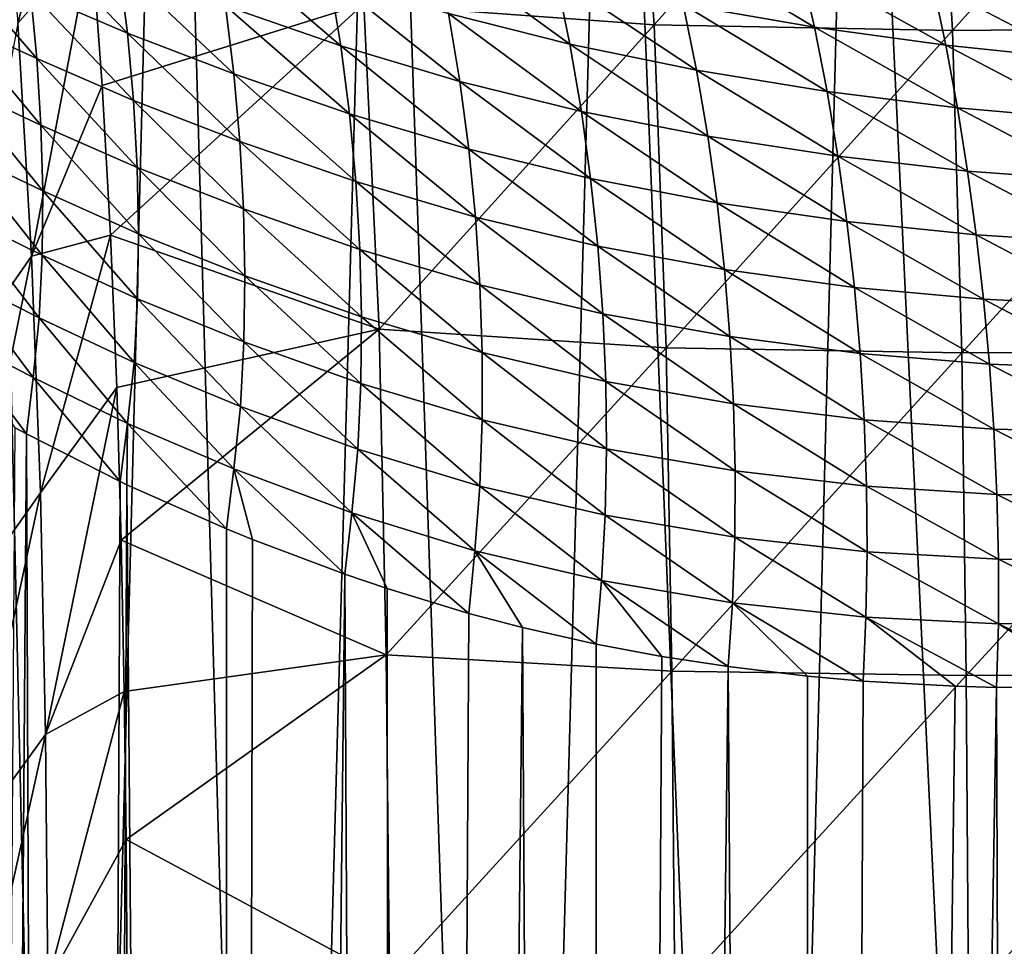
# Model space of a CAD drawing. Header units: millimetres. Extents: x -105 to 105, y -92 to 30.
# Tile 81 of 247: x -7.88 to -3.74, y -35.95 to -32.05. Entities that reach past the tile are written whole.
import ezdxf

# ---------------------------------------------------------------- set-up
doc = ezdxf.new("R2010")
doc.units = ezdxf.units.MM
doc.header["$LTSCALE"] = 59.53398
for name, color, linetype in [('160', 7, 'CONTINUOUS'), ('161', 7, 'CONTINUOUS'), ('22', 7, 'CONTINUOUS'), ('33', 7, 'CONTINUOUS'), ('7', 7, 'CONTINUOUS'), ('8', 7, 'CONTINUOUS')]:
    doc.layers.add(name, color=color, linetype=linetype)

msp = doc.modelspace()

# ---------------------------------------------------------------- linework, layer by layer
at = {"layer": '160', "color": 7, "linetype": 'CONTINUOUS'}
for points in [[(-8.4355, -44.25, 0.3227), (-7.6722, -44.25, 1.2971), (-8.0526, -27.7943, 0.8418), (-8.4355, -44.25, 0.3227)], [(-7.6722, -44.25, 1.2971), (-7.2564, -28.0753, 1.7393), (-8.0526, -27.7943, 0.8418), (-7.6722, -44.25, 1.2971)], [(-7.6722, -44.25, 1.2971), (-6.7971, -44.25, 2.1722), (-7.2564, -28.0753, 1.7393), (-7.6722, -44.25, 1.2971)], [(-6.7971, -44.25, 2.1722), (-6.3619, -28.3526, 2.5367), (-7.2564, -28.0753, 1.7393), (-6.7971, -44.25, 2.1722)], [(-6.7971, -44.25, 2.1722), (-5.8227, -44.25, 2.9355), (-6.3619, -28.3526, 2.5367), (-6.7971, -44.25, 2.1722)], [(-5.8227, -44.25, 2.9355), (-5.3913, -28.6092, 3.2176), (-6.3619, -28.3526, 2.5367), (-5.8227, -44.25, 2.9355)], [(-5.8227, -44.25, 2.9355), (-4.7634, -44.25, 3.5759), (-5.3913, -28.6092, 3.2176), (-5.8227, -44.25, 2.9355)], [(-4.7634, -44.25, 3.5759), (-4.3645, -28.8321, 3.7743), (-5.3913, -28.6092, 3.2176), (-4.7634, -44.25, 3.5759)], [(-4.7634, -44.25, 3.5759), (-3.6346, -44.25, 4.084), (-4.3645, -28.8321, 3.7743), (-4.7634, -44.25, 3.5759)], [(-3.6346, -44.25, 4.084), (-3.3, -29.012, 4.2043), (-4.3645, -28.8321, 3.7743), (-3.6346, -44.25, 4.084)]]:
    msp.add_3dface(points, dxfattribs=at)
at = {"layer": '161', "color": 7, "linetype": 'CONTINUOUS'}
for points in [[(-7.6722, -44.25, -12.2971), (-8.4355, -44.25, -11.3227), (-8.0526, -27.7943, -11.8418), (-7.6722, -44.25, -12.2971)], [(-7.6722, -44.25, -12.2971), (-8.0526, -27.7943, -11.8418), (-7.2564, -28.0753, -12.7393), (-7.6722, -44.25, -12.2971)], [(-6.7971, -44.25, -13.1722), (-7.6722, -44.25, -12.2971), (-7.2564, -28.0753, -12.7393), (-6.7971, -44.25, -13.1722)], [(-6.7971, -44.25, -13.1722), (-7.2564, -28.0753, -12.7393), (-6.3619, -28.3526, -13.5367), (-6.7971, -44.25, -13.1722)], [(-5.8227, -44.25, -13.9355), (-6.7971, -44.25, -13.1722), (-6.3619, -28.3526, -13.5367), (-5.8227, -44.25, -13.9355)], [(-5.8227, -44.25, -13.9355), (-6.3619, -28.3526, -13.5367), (-5.3913, -28.6092, -14.2176), (-5.8227, -44.25, -13.9355)], [(-4.7634, -44.25, -14.5759), (-5.8227, -44.25, -13.9355), (-5.3913, -28.6092, -14.2176), (-4.7634, -44.25, -14.5759)], [(-4.7634, -44.25, -14.5759), (-5.3913, -28.6092, -14.2176), (-4.3645, -28.8321, -14.7743), (-4.7634, -44.25, -14.5759)], [(-3.6346, -44.25, -15.084), (-4.7634, -44.25, -14.5759), (-4.3645, -28.8321, -14.7743), (-3.6346, -44.25, -15.084)], [(-3.6346, -44.25, -15.084), (-4.3645, -28.8321, -14.7743), (-3.3, -29.012, -15.2043), (-3.6346, -44.25, -15.084)]]:
    msp.add_3dface(points, dxfattribs=at)
at = {"layer": '22', "color": 7, "linetype": 'CONTINUOUS'}
for points in [[(-7.4643, -31.8217, 60.5329), (-7.4282, -32.1073, 60.6153), (-7.8743, -31.6468, 61.0606), (-7.4643, -31.8217, 60.5329)], [(-7.8743, -31.6468, 61.0606), (-7.4282, -32.1073, 60.6153), (-7.8365, -31.932, 61.139), (-7.8743, -31.6468, 61.0606)], [(-6.5788, -31.8735, 59.5061), (-6.5314, -32.1609, 59.5983), (-7.0632, -31.705, 59.9541), (-6.5788, -31.8735, 59.5061)], [(-7.0632, -31.705, 59.9541), (-6.5314, -32.1609, 59.5983), (-7.0163, -31.9933, 60.0446), (-7.0632, -31.705, 59.9541)], [(-4.6009, -31.8168, 57.9817), (-4.5401, -32.0831, 58.1009), (-5.1563, -31.714, 58.243), (-4.6009, -31.8168, 57.9817)], [(-5.1563, -31.714, 58.243), (-4.5401, -32.0831, 58.1009), (-5.0913, -31.9871, 58.359), (-5.1563, -31.714, 58.243)], [(-5.6259, -31.8726, 58.6617), (-5.5679, -32.1542, 58.7659), (-6.1379, -31.7395, 59.0086), (-5.6259, -31.8726, 58.6617)], [(-6.1379, -31.7395, 59.0086), (-5.5679, -32.1542, 58.7659), (-6.0792, -32.0251, 59.1101), (-6.1379, -31.7395, 59.0086)], [(-7.8365, -31.932, 61.139), (-7.8094, -32.2144, 61.2134), (-8.1928, -31.7712, 61.6828), (-7.8365, -31.932, 61.139)], [(-8.1928, -31.7712, 61.6828), (-7.8094, -32.2144, 61.2134), (-8.1633, -32.0526, 61.7524), (-8.1928, -31.7712, 61.6828)], [(-7.0163, -31.9933, 60.0446), (-6.9806, -32.2792, 60.1291), (-7.4643, -31.8217, 60.5329), (-7.0163, -31.9933, 60.0446)], [(-7.4643, -31.8217, 60.5329), (-6.9806, -32.2792, 60.1291), (-7.4282, -32.1073, 60.6153), (-7.4643, -31.8217, 60.5329)], [(-4.0425, -31.9003, 57.771), (-3.9873, -32.159, 57.8927), (-4.6009, -31.8168, 57.9817), (-4.0425, -31.9003, 57.771)], [(-4.6009, -31.8168, 57.9817), (-3.9873, -32.159, 57.8927), (-4.5401, -32.0831, 58.1009), (-4.6009, -31.8168, 57.9817)], [(-6.0792, -32.0251, 59.1101), (-6.0312, -32.3107, 59.2038), (-6.5788, -31.8735, 59.5061), (-6.0792, -32.0251, 59.1101)], [(-6.5788, -31.8735, 59.5061), (-6.0312, -32.3107, 59.2038), (-6.5314, -32.1609, 59.5983), (-6.5788, -31.8735, 59.5061)], [(-5.0913, -31.9871, 58.359), (-5.0351, -32.2635, 58.4661), (-5.6259, -31.8726, 58.6617), (-5.0913, -31.9871, 58.359)], [(-5.6259, -31.8726, 58.6617), (-5.0351, -32.2635, 58.4661), (-5.5679, -32.1542, 58.7659), (-5.6259, -31.8726, 58.6617)], [(-3.4841, -31.9651, 57.6126), (-3.4368, -32.2153, 57.7358), (-4.0425, -31.9003, 57.771), (-3.4841, -31.9651, 57.6126)], [(-4.0425, -31.9003, 57.771), (-3.4368, -32.2153, 57.7358), (-3.9873, -32.159, 57.8927), (-4.0425, -31.9003, 57.771)], [(-7.4282, -32.1073, 60.6153), (-7.4028, -32.3908, 60.6927), (-7.8365, -31.932, 61.139), (-7.4282, -32.1073, 60.6153)], [(-7.8365, -31.932, 61.139), (-7.4028, -32.3908, 60.6927), (-7.8094, -32.2144, 61.2134), (-7.8365, -31.932, 61.139)], [(-6.5314, -32.1609, 59.5983), (-6.4948, -32.447, 59.6833), (-7.0163, -31.9933, 60.0446), (-6.5314, -32.1609, 59.5983)], [(-7.0163, -31.9933, 60.0446), (-6.4948, -32.447, 59.6833), (-6.9806, -32.2792, 60.1291), (-7.0163, -31.9933, 60.0446)], [(-4.5401, -32.0831, 58.1009), (-4.4869, -32.3533, 58.2106), (-5.0913, -31.9871, 58.359), (-4.5401, -32.0831, 58.1009)], [(-5.0913, -31.9871, 58.359), (-4.4869, -32.3533, 58.2106), (-5.0351, -32.2635, 58.4661), (-5.0913, -31.9871, 58.359)], [(-5.5679, -32.1542, 58.7659), (-5.5197, -32.4368, 58.8614), (-6.0792, -32.0251, 59.1101), (-5.5679, -32.1542, 58.7659)], [(-6.0792, -32.0251, 59.1101), (-5.5197, -32.4368, 58.8614), (-6.0312, -32.3107, 59.2038), (-6.0792, -32.0251, 59.1101)], [(-7.8094, -32.2144, 61.2134), (-7.7923, -32.4943, 61.2837), (-8.1633, -32.0526, 61.7524), (-7.8094, -32.2144, 61.2134)], [(-8.1633, -32.0526, 61.7524), (-7.7923, -32.4943, 61.2837), (-8.1437, -32.331, 61.8186), (-8.1633, -32.0526, 61.7524)], [(-3.9873, -32.159, 57.8927), (-3.9384, -32.4219, 58.0043), (-4.5401, -32.0831, 58.1009), (-3.9873, -32.159, 57.8927)], [(-4.5401, -32.0831, 58.1009), (-3.9384, -32.4219, 58.0043), (-4.4869, -32.3533, 58.2106), (-4.5401, -32.0831, 58.1009)], [(-6.9806, -32.2792, 60.1291), (-6.9554, -32.5639, 60.2076), (-7.4282, -32.1073, 60.6153), (-6.9806, -32.2792, 60.1291)], [(-7.4282, -32.1073, 60.6153), (-6.9554, -32.5639, 60.2076), (-7.4028, -32.3908, 60.6927), (-7.4282, -32.1073, 60.6153)], [(-6.0312, -32.3107, 59.2038), (-5.9934, -32.596, 59.2895), (-6.5314, -32.1609, 59.5983), (-6.0312, -32.3107, 59.2038)], [(-6.5314, -32.1609, 59.5983), (-5.9934, -32.596, 59.2895), (-6.4948, -32.447, 59.6833), (-6.5314, -32.1609, 59.5983)], [(-5.0351, -32.2635, 58.4661), (-4.9876, -32.5418, 58.5638), (-5.5679, -32.1542, 58.7659), (-5.0351, -32.2635, 58.4661)], [(-5.5679, -32.1542, 58.7659), (-4.9876, -32.5418, 58.5638), (-5.5197, -32.4368, 58.8614), (-5.5679, -32.1542, 58.7659)], [(-3.4368, -32.2153, 57.7358), (-3.3944, -32.4701, 57.8486), (-3.9873, -32.159, 57.8927), (-3.4368, -32.2153, 57.7358)], [(-3.9873, -32.159, 57.8927), (-3.3944, -32.4701, 57.8486), (-3.9384, -32.4219, 58.0043), (-3.9873, -32.159, 57.8927)], [(-7.4028, -32.3908, 60.6927), (-7.3875, -32.6727, 60.7651), (-7.8094, -32.2144, 61.2134), (-7.4028, -32.3908, 60.6927)], [(-7.8094, -32.2144, 61.2134), (-7.3875, -32.6727, 60.7651), (-7.7923, -32.4943, 61.2837), (-7.8094, -32.2144, 61.2134)], [(-6.4948, -32.447, 59.6833), (-6.4685, -32.7326, 59.7615), (-6.9806, -32.2792, 60.1291), (-6.4948, -32.447, 59.6833)], [(-6.9806, -32.2792, 60.1291), (-6.4685, -32.7326, 59.7615), (-6.9554, -32.5639, 60.2076), (-6.9806, -32.2792, 60.1291)], [(-4.4869, -32.3533, 58.2106), (-4.4412, -32.626, 58.3103), (-5.0351, -32.2635, 58.4661), (-4.4869, -32.3533, 58.2106)], [(-5.0351, -32.2635, 58.4661), (-4.4412, -32.626, 58.3103), (-4.9876, -32.5418, 58.5638), (-5.0351, -32.2635, 58.4661)], [(-7.7923, -32.4943, 61.2837), (-7.7849, -32.7706, 61.3485), (-8.1437, -32.331, 61.8186), (-7.7923, -32.4943, 61.2837)], [(-8.1437, -32.331, 61.8186), (-7.7849, -32.7706, 61.3485), (-8.1336, -32.605, 61.88), (-8.1437, -32.331, 61.8186)], [(-5.5197, -32.4368, 58.8614), (-5.4809, -32.7199, 58.9482), (-6.0312, -32.3107, 59.2038), (-5.5197, -32.4368, 58.8614)], [(-6.0312, -32.3107, 59.2038), (-5.4809, -32.7199, 58.9482), (-5.9934, -32.596, 59.2895), (-6.0312, -32.3107, 59.2038)], [(-3.9384, -32.4219, 58.0043), (-3.8959, -32.688, 58.1055), (-4.4869, -32.3533, 58.2106), (-3.9384, -32.4219, 58.0043)], [(-4.4869, -32.3533, 58.2106), (-3.8959, -32.688, 58.1055), (-4.4412, -32.626, 58.3103), (-4.4869, -32.3533, 58.2106)], [(-6.9554, -32.5639, 60.2076), (-6.9402, -32.8475, 60.28), (-7.4028, -32.3908, 60.6927), (-6.9554, -32.5639, 60.2076)], [(-7.4028, -32.3908, 60.6927), (-6.9402, -32.8475, 60.28), (-7.3875, -32.6727, 60.7651), (-7.4028, -32.3908, 60.6927)], [(-5.9934, -32.596, 59.2895), (-5.9653, -32.8814, 59.3674), (-6.4948, -32.447, 59.6833), (-5.9934, -32.596, 59.2895)], [(-6.4948, -32.447, 59.6833), (-5.9653, -32.8814, 59.3674), (-6.4685, -32.7326, 59.7615), (-6.4948, -32.447, 59.6833)], [(-4.9876, -32.5418, 58.5638), (-4.9487, -32.8214, 58.6519), (-5.5197, -32.4368, 58.8614), (-4.9876, -32.5418, 58.5638)], [(-5.5197, -32.4368, 58.8614), (-4.9487, -32.8214, 58.6519), (-5.4809, -32.7199, 58.9482), (-5.5197, -32.4368, 58.8614)], [(-3.3944, -32.4701, 57.8486), (-3.3567, -32.7284, 57.9507), (-3.9384, -32.4219, 58.0043), (-3.3944, -32.4701, 57.8486)], [(-3.9384, -32.4219, 58.0043), (-3.3567, -32.7284, 57.9507), (-3.8959, -32.688, 58.1055), (-3.9384, -32.4219, 58.0043)], [(-7.3875, -32.6727, 60.7651), (-7.3819, -32.9516, 60.8313), (-7.7923, -32.4943, 61.2837), (-7.3875, -32.6727, 60.7651)], [(-7.7923, -32.4943, 61.2837), (-7.3819, -32.9516, 60.8313), (-7.7849, -32.7706, 61.3485), (-7.7923, -32.4943, 61.2837)], [(-4.4412, -32.626, 58.3103), (-4.403, -32.9007, 58.3998), (-4.9876, -32.5418, 58.5638), (-4.4412, -32.626, 58.3103)], [(-4.9876, -32.5418, 58.5638), (-4.403, -32.9007, 58.3998), (-4.9487, -32.8214, 58.6519), (-4.9876, -32.5418, 58.5638)], [(-6.4685, -32.7326, 59.7615), (-6.4519, -33.0177, 59.8326), (-6.9554, -32.5639, 60.2076), (-6.4685, -32.7326, 59.7615)], [(-6.9554, -32.5639, 60.2076), (-6.4519, -33.0177, 59.8326), (-6.9402, -32.8475, 60.28), (-6.9554, -32.5639, 60.2076)], [(-7.7849, -32.7706, 61.3485), (-7.7872, -33.0415, 61.4081), (-8.1336, -32.605, 61.88), (-7.7849, -32.7706, 61.3485)], [(-8.1336, -32.605, 61.88), (-7.7872, -33.0415, 61.4081), (-8.133, -32.8728, 61.9369), (-8.1336, -32.605, 61.88)], [(-5.4809, -32.7199, 58.9482), (-5.4511, -33.0039, 59.0262), (-5.9934, -32.596, 59.2895), (-5.4809, -32.7199, 58.9482)], [(-5.9934, -32.596, 59.2895), (-5.4511, -33.0039, 59.0262), (-5.9653, -32.8814, 59.3674), (-5.9934, -32.596, 59.2895)], [(-3.8959, -32.688, 58.1055), (-3.8594, -32.9567, 58.1961), (-4.4412, -32.626, 58.3103), (-3.8959, -32.688, 58.1055)], [(-4.4412, -32.626, 58.3103), (-3.8594, -32.9567, 58.1961), (-4.403, -32.9007, 58.3998), (-4.4412, -32.626, 58.3103)], [(-6.9402, -32.8475, 60.28), (-6.9347, -33.1289, 60.3455), (-7.3875, -32.6727, 60.7651), (-6.9402, -32.8475, 60.28)], [(-7.3875, -32.6727, 60.7651), (-6.9347, -33.1289, 60.3455), (-7.3819, -32.9516, 60.8313), (-7.3875, -32.6727, 60.7651)], [(-3.3567, -32.7284, 57.9507), (-3.3239, -32.9897, 58.0418), (-3.8959, -32.688, 58.1055), (-3.3567, -32.7284, 57.9507)], [(-3.8959, -32.688, 58.1055), (-3.3239, -32.9897, 58.0418), (-3.8594, -32.9567, 58.1961), (-3.8959, -32.688, 58.1055)], [(-5.9653, -32.8814, 59.3674), (-5.9465, -33.1671, 59.4372), (-6.4685, -32.7326, 59.7615), (-5.9653, -32.8814, 59.3674)], [(-6.4685, -32.7326, 59.7615), (-5.9465, -33.1671, 59.4372), (-6.4519, -33.0177, 59.8326), (-6.4685, -32.7326, 59.7615)], [(-4.9487, -32.8214, 58.6519), (-4.9179, -33.1025, 58.7305), (-5.4809, -32.7199, 58.9482), (-4.9487, -32.8214, 58.6519)], [(-5.4809, -32.7199, 58.9482), (-4.9179, -33.1025, 58.7305), (-5.4511, -33.0039, 59.0262), (-5.4809, -32.7199, 58.9482)], [(-7.7849, -32.7706, 61.3485), (-7.3861, -33.2259, 60.8913), (-7.7872, -33.0415, 61.4081), (-7.7849, -32.7706, 61.3485)], [(-7.3819, -32.9516, 60.8313), (-7.3861, -33.2259, 60.8913), (-7.7849, -32.7706, 61.3485), (-7.3819, -32.9516, 60.8313)], [(-4.403, -32.9007, 58.3998), (-4.3719, -33.1775, 58.4791), (-4.9487, -32.8214, 58.6519), (-4.403, -32.9007, 58.3998)], [(-4.9487, -32.8214, 58.6519), (-4.3719, -33.1775, 58.4791), (-4.9179, -33.1025, 58.7305), (-4.9487, -32.8214, 58.6519)], [(-8.133, -32.8728, 61.9369), (-7.7998, -33.3052, 61.465), (-8.1425, -33.1326, 61.9926), (-8.133, -32.8728, 61.9369)], [(-7.7872, -33.0415, 61.4081), (-7.7998, -33.3052, 61.465), (-8.133, -32.8728, 61.9369), (-7.7872, -33.0415, 61.4081)], [(-6.4519, -33.0177, 59.8326), (-6.4449, -33.3013, 59.8958), (-6.9402, -32.8475, 60.28), (-6.4519, -33.0177, 59.8326)], [(-6.9402, -32.8475, 60.28), (-6.4449, -33.3013, 59.8958), (-6.9347, -33.1289, 60.3455), (-6.9402, -32.8475, 60.28)], [(-5.4511, -33.0039, 59.0262), (-5.43, -33.2887, 59.0952), (-5.9653, -32.8814, 59.3674), (-5.4511, -33.0039, 59.0262)], [(-5.9653, -32.8814, 59.3674), (-5.43, -33.2887, 59.0952), (-5.9465, -33.1671, 59.4372), (-5.9653, -32.8814, 59.3674)], [(-3.8594, -32.9567, 58.1961), (-3.829, -33.2276, 58.2759), (-4.403, -32.9007, 58.3998), (-3.8594, -32.9567, 58.1961)], [(-4.403, -32.9007, 58.3998), (-3.829, -33.2276, 58.2759), (-4.3719, -33.1775, 58.4791), (-4.403, -32.9007, 58.3998)], [(-7.3819, -32.9516, 60.8313), (-6.9391, -33.4065, 60.4038), (-7.3861, -33.2259, 60.8913), (-7.3819, -32.9516, 60.8313)], [(-6.9347, -33.1289, 60.3455), (-6.9391, -33.4065, 60.4038), (-7.3819, -32.9516, 60.8313), (-6.9347, -33.1289, 60.3455)], [(-3.3239, -32.9897, 58.0418), (-3.2957, -33.2536, 58.1218), (-3.8594, -32.9567, 58.1961), (-3.3239, -32.9897, 58.0418)], [(-3.8594, -32.9567, 58.1961), (-3.2957, -33.2536, 58.1218), (-3.829, -33.2276, 58.2759), (-3.8594, -32.9567, 58.1961)], [(-5.9465, -33.1671, 59.4372), (-5.9369, -33.4519, 59.4982), (-6.4519, -33.0177, 59.8326), (-5.9465, -33.1671, 59.4372)], [(-6.4519, -33.0177, 59.8326), (-5.9369, -33.4519, 59.4982), (-6.4449, -33.3013, 59.8958), (-6.4519, -33.0177, 59.8326)], [(-4.9179, -33.1025, 58.7305), (-4.895, -33.3848, 58.7992), (-5.4511, -33.0039, 59.0262), (-4.9179, -33.1025, 58.7305)], [(-5.4511, -33.0039, 59.0262), (-4.895, -33.3848, 58.7992), (-5.43, -33.2887, 59.0952), (-5.4511, -33.0039, 59.0262)], [(-7.7872, -33.0415, 61.4081), (-7.4008, -33.4939, 60.9473), (-7.7998, -33.3052, 61.465), (-7.7872, -33.0415, 61.4081)], [(-7.3861, -33.2259, 60.8913), (-7.4008, -33.4939, 60.9473), (-7.7872, -33.0415, 61.4081), (-7.3861, -33.2259, 60.8913)], [(-4.3719, -33.1775, 58.4791), (-4.3478, -33.4558, 58.5477), (-4.9179, -33.1025, 58.7305), (-4.3719, -33.1775, 58.4791)], [(-4.9179, -33.1025, 58.7305), (-4.3478, -33.4558, 58.5477), (-4.895, -33.3848, 58.7992), (-4.9179, -33.1025, 58.7305)], [(-8.1425, -33.1326, 61.9926), (-7.8248, -33.5563, 61.5208), (-8.1639, -33.3783, 62.0488), (-8.1425, -33.1326, 61.9926)], [(-7.7998, -33.3052, 61.465), (-7.8248, -33.5563, 61.5208), (-8.1425, -33.1326, 61.9926), (-7.7998, -33.3052, 61.465)], [(-6.9347, -33.1289, 60.3455), (-6.4475, -33.5819, 59.951), (-6.9391, -33.4065, 60.4038), (-6.9347, -33.1289, 60.3455)], [(-6.4449, -33.3013, 59.8958), (-6.4475, -33.5819, 59.951), (-6.9347, -33.1289, 60.3455), (-6.4449, -33.3013, 59.8958)], [(-5.43, -33.2887, 59.0952), (-5.4175, -33.5732, 59.1546), (-5.9465, -33.1671, 59.4372), (-5.43, -33.2887, 59.0952)], [(-5.9465, -33.1671, 59.4372), (-5.4175, -33.5732, 59.1546), (-5.9369, -33.4519, 59.4982), (-5.9465, -33.1671, 59.4372)], [(-3.829, -33.2276, 58.2759), (-3.8044, -33.5005, 58.3445), (-4.3719, -33.1775, 58.4791), (-3.829, -33.2276, 58.2759)], [(-4.3719, -33.1775, 58.4791), (-3.8044, -33.5005, 58.3445), (-4.3478, -33.4558, 58.5477), (-4.3719, -33.1775, 58.4791)], [(-7.3861, -33.2259, 60.8913), (-6.9539, -33.6787, 60.4566), (-7.4008, -33.4939, 60.9473), (-7.3861, -33.2259, 60.8913)], [(-6.9391, -33.4065, 60.4038), (-6.9539, -33.6787, 60.4566), (-7.3861, -33.2259, 60.8913), (-6.9391, -33.4065, 60.4038)], [(-3.2957, -33.2536, 58.1218), (-3.2721, -33.5195, 58.1904), (-3.829, -33.2276, 58.2759), (-3.2957, -33.2536, 58.1218)], [(-3.829, -33.2276, 58.2759), (-3.2721, -33.5195, 58.1904), (-3.8044, -33.5005, 58.3445), (-3.829, -33.2276, 58.2759)], [(-7.7998, -33.3052, 61.465), (-7.4282, -33.7507, 61.0004), (-7.8248, -33.5563, 61.5208), (-7.7998, -33.3052, 61.465)], [(-7.4008, -33.4939, 60.9473), (-7.4282, -33.7507, 61.0004), (-7.7998, -33.3052, 61.465), (-7.4008, -33.4939, 60.9473)], [(-6.4449, -33.3013, 59.8958), (-5.9366, -33.7344, 59.5502), (-6.4475, -33.5819, 59.951), (-6.4449, -33.3013, 59.8958)], [(-5.9369, -33.4519, 59.4982), (-5.9366, -33.7344, 59.5502), (-6.4449, -33.3013, 59.8958), (-5.9369, -33.4519, 59.4982)], [(-4.895, -33.3848, 58.7992), (-4.8799, -33.6674, 58.8575), (-5.43, -33.2887, 59.0952), (-4.895, -33.3848, 58.7992)], [(-5.43, -33.2887, 59.0952), (-4.8799, -33.6674, 58.8575), (-5.4175, -33.5732, 59.1546), (-5.43, -33.2887, 59.0952)], [(-7.8248, -33.5563, 61.5208), (-7.8527, -33.7941, 61.5619), (-8.1639, -33.3783, 62.0488), (-7.8248, -33.5563, 61.5208)], [(-8.1639, -33.3783, 62.0488), (-7.8527, -33.7941, 61.5619), (-7.9006, -33.7682, 61.6321), (-8.1639, -33.3783, 62.0488)], [(-6.9391, -33.4065, 60.4038), (-6.4605, -33.858, 59.9991), (-6.9539, -33.6787, 60.4566), (-6.9391, -33.4065, 60.4038)], [(-6.4475, -33.5819, 59.951), (-6.4605, -33.858, 59.9991), (-6.9391, -33.4065, 60.4038), (-6.4475, -33.5819, 59.951)], [(-4.3478, -33.4558, 58.5477), (-4.3306, -33.7348, 58.6054), (-4.895, -33.3848, 58.7992), (-4.3478, -33.4558, 58.5477)], [(-4.895, -33.3848, 58.7992), (-4.3306, -33.7348, 58.6054), (-4.8799, -33.6674, 58.8575), (-4.895, -33.3848, 58.7992)], [(-5.4175, -33.5732, 59.1546), (-5.4136, -33.8562, 59.2041), (-5.9369, -33.4519, 59.4982), (-5.4175, -33.5732, 59.1546)], [(-5.9369, -33.4519, 59.4982), (-5.4136, -33.8562, 59.2041), (-5.9366, -33.7344, 59.5502), (-5.9369, -33.4519, 59.4982)], [(-7.4008, -33.4939, 60.9473), (-6.9814, -33.9412, 60.5048), (-7.4282, -33.7507, 61.0004), (-7.4008, -33.4939, 60.9473)], [(-6.9539, -33.6787, 60.4566), (-6.9814, -33.9412, 60.5048), (-7.4008, -33.4939, 60.9473), (-6.9539, -33.6787, 60.4566)], [(-3.8044, -33.5005, 58.3445), (-3.7856, -33.7744, 58.4018), (-4.3478, -33.4558, 58.5477), (-3.8044, -33.5005, 58.3445)], [(-4.3478, -33.4558, 58.5477), (-3.7856, -33.7744, 58.4018), (-4.3306, -33.7348, 58.6054), (-4.3478, -33.4558, 58.5477)], [(-3.2721, -33.5195, 58.1904), (-3.2532, -33.7867, 58.2473), (-3.8044, -33.5005, 58.3445), (-3.2721, -33.5195, 58.1904)], [(-3.8044, -33.5005, 58.3445), (-3.2532, -33.7867, 58.2473), (-3.7856, -33.7744, 58.4018), (-3.8044, -33.5005, 58.3445)], [(-7.8248, -33.5563, 61.5208), (-7.4599, -33.9948, 61.0407), (-7.8527, -33.7941, 61.5619), (-7.8248, -33.5563, 61.5208)], [(-7.4282, -33.7507, 61.0004), (-7.4599, -33.9948, 61.0407), (-7.8248, -33.5563, 61.5208), (-7.4282, -33.7507, 61.0004)], [(-4.8799, -33.6674, 58.8575), (-4.8727, -33.9491, 58.9052), (-5.4175, -33.5732, 59.1546), (-4.8799, -33.6674, 58.8575)], [(-5.4175, -33.5732, 59.1546), (-4.8727, -33.9491, 58.9052), (-5.4136, -33.8562, 59.2041), (-5.4175, -33.5732, 59.1546)], [(-6.4475, -33.5819, 59.951), (-5.9462, -34.0133, 59.5938), (-6.4605, -33.858, 59.9991), (-6.4475, -33.5819, 59.951)], [(-5.9366, -33.7344, 59.5502), (-5.9462, -34.0133, 59.5938), (-6.4475, -33.5819, 59.951), (-5.9366, -33.7344, 59.5502)], [(-6.9539, -33.6787, 60.4566), (-6.4857, -34.1258, 60.041), (-6.9814, -33.9412, 60.5048), (-6.9539, -33.6787, 60.4566)], [(-6.4605, -33.858, 59.9991), (-6.4857, -34.1258, 60.041), (-6.9539, -33.6787, 60.4566), (-6.4605, -33.858, 59.9991)], [(-4.3306, -33.7348, 58.6054), (-4.3204, -34.0135, 58.6519), (-4.8799, -33.6674, 58.8575), (-4.3306, -33.7348, 58.6054)], [(-4.8799, -33.6674, 58.8575), (-4.3204, -34.0135, 58.6519), (-4.8727, -33.9491, 58.9052), (-4.8799, -33.6674, 58.8575)], [(-5.9366, -33.7344, 59.5502), (-5.4192, -34.1363, 59.244), (-5.9462, -34.0133, 59.5938), (-5.9366, -33.7344, 59.5502)], [(-5.4136, -33.8562, 59.2041), (-5.4192, -34.1363, 59.244), (-5.9366, -33.7344, 59.5502), (-5.4136, -33.8562, 59.2041)], [(-3.7856, -33.7744, 58.4018), (-3.7728, -34.0484, 58.4474), (-4.3306, -33.7348, 58.6054), (-3.7856, -33.7744, 58.4018)], [(-4.3306, -33.7348, 58.6054), (-3.7728, -34.0484, 58.4474), (-4.3204, -34.0135, 58.6519), (-4.3306, -33.7348, 58.6054)], [(-7.4599, -33.9948, 61.0407), (-7.4282, -33.7507, 61.0004), (-7.431, -34.0085, 61.0057), (-7.4599, -33.9948, 61.0407)], [(-7.4282, -33.7507, 61.0004), (-7.0119, -34.1932, 60.5388), (-7.431, -34.0085, 61.0057), (-7.4282, -33.7507, 61.0004)], [(-6.9814, -33.9412, 60.5048), (-7.0119, -34.1932, 60.5388), (-7.4282, -33.7507, 61.0004), (-6.9814, -33.9412, 60.5048)], [(-3.2532, -33.7867, 58.2473), (-3.2391, -34.0544, 58.2922), (-3.7856, -33.7744, 58.4018), (-3.2532, -33.7867, 58.2473)], [(-3.7856, -33.7744, 58.4018), (-3.2391, -34.0544, 58.2922), (-3.7728, -34.0484, 58.4474), (-3.7856, -33.7744, 58.4018)], [(-6.4605, -33.858, 59.9991), (-5.9675, -34.2853, 59.6295), (-6.4857, -34.1258, 60.041), (-6.4605, -33.858, 59.9991)], [(-5.9462, -34.0133, 59.5938), (-5.9675, -34.2853, 59.6295), (-6.4605, -33.858, 59.9991), (-5.9462, -34.0133, 59.5938)], [(-5.4136, -33.8562, 59.2041), (-4.8741, -34.2286, 58.9423), (-5.4192, -34.1363, 59.244), (-5.4136, -33.8562, 59.2041)], [(-4.8727, -33.9491, 58.9052), (-4.8741, -34.2286, 58.9423), (-5.4136, -33.8562, 59.2041), (-4.8727, -33.9491, 58.9052)], [(-7.0119, -34.1932, 60.5388), (-6.9814, -33.9412, 60.5048), (-6.9024, -34.2376, 60.4282), (-7.0119, -34.1932, 60.5388)], [(-6.4857, -34.1258, 60.041), (-6.5144, -34.3843, 60.0686), (-6.9814, -33.9412, 60.5048), (-6.4857, -34.1258, 60.041)], [(-6.9814, -33.9412, 60.5048), (-6.5144, -34.3843, 60.0686), (-6.9024, -34.2376, 60.4282), (-6.9814, -33.9412, 60.5048)], [(-4.8727, -33.9491, 58.9052), (-4.3177, -34.2907, 58.6869), (-4.8741, -34.2286, 58.9423), (-4.8727, -33.9491, 58.9052)], [(-4.3204, -34.0135, 58.6519), (-4.3177, -34.2907, 58.6869), (-4.8727, -33.9491, 58.9052), (-4.3204, -34.0135, 58.6519)], [(-5.9462, -34.0133, 59.5938), (-5.4353, -34.4109, 59.2746), (-5.9675, -34.2853, 59.6295), (-5.9462, -34.0133, 59.5938)], [(-5.4192, -34.1363, 59.244), (-5.4353, -34.4109, 59.2746), (-5.9462, -34.0133, 59.5938), (-5.4192, -34.1363, 59.244)], [(-3.7728, -34.0484, 58.4474), (-3.7663, -34.3216, 58.481), (-4.3204, -34.0135, 58.6519), (-3.7728, -34.0484, 58.4474)], [(-4.3204, -34.0135, 58.6519), (-3.7663, -34.3216, 58.481), (-4.3177, -34.2907, 58.6869), (-4.3204, -34.0135, 58.6519)], [(-3.2391, -34.0544, 58.2922), (-3.23, -34.3219, 58.325), (-3.7728, -34.0484, 58.4474), (-3.2391, -34.0544, 58.2922)], [(-3.7728, -34.0484, 58.4474), (-3.23, -34.3219, 58.325), (-3.7663, -34.3216, 58.481), (-3.7728, -34.0484, 58.4474)], [(-6.5144, -34.3843, 60.0686), (-6.4857, -34.1258, 60.041), (-6.3371, -34.4448, 59.9192), (-6.5144, -34.3843, 60.0686)], [(-5.9675, -34.2853, 59.6295), (-5.9928, -34.549, 59.6529), (-6.4857, -34.1258, 60.041), (-5.9675, -34.2853, 59.6295)], [(-6.4857, -34.1258, 60.041), (-5.9928, -34.549, 59.6529), (-6.3371, -34.4448, 59.9192), (-6.4857, -34.1258, 60.041)], [(-5.4192, -34.1363, 59.244), (-4.8849, -34.504, 58.9688), (-5.4353, -34.4109, 59.2746), (-5.4192, -34.1363, 59.244)], [(-4.8741, -34.2286, 58.9423), (-4.8849, -34.504, 58.9688), (-5.4192, -34.1363, 59.244), (-4.8741, -34.2286, 58.9423)], [(-4.8741, -34.2286, 58.9423), (-4.3231, -34.5649, 58.7103), (-4.8849, -34.504, 58.9688), (-4.8741, -34.2286, 58.9423)], [(-4.3177, -34.2907, 58.6869), (-4.3231, -34.5649, 58.7103), (-4.8741, -34.2286, 58.9423), (-4.3177, -34.2907, 58.6869)], [(-5.9928, -34.549, 59.6529), (-5.9675, -34.2853, 59.6295), (-5.7673, -34.6081, 59.494), (-5.9928, -34.549, 59.6529)], [(-5.4353, -34.4109, 59.2746), (-5.4577, -34.678, 59.2939), (-5.9675, -34.2853, 59.6295), (-5.4353, -34.4109, 59.2746)], [(-5.9675, -34.2853, 59.6295), (-5.4577, -34.678, 59.2939), (-5.7673, -34.6081, 59.494), (-5.9675, -34.2853, 59.6295)], [(-4.3177, -34.2907, 58.6869), (-3.7665, -34.5927, 58.5025), (-4.3231, -34.5649, 58.7103), (-4.3177, -34.2907, 58.6869)], [(-3.7663, -34.3216, 58.481), (-3.7665, -34.5927, 58.5025), (-4.3177, -34.2907, 58.6869), (-3.7663, -34.3216, 58.481)], [(-3.7663, -34.3216, 58.481), (-3.226, -34.5881, 58.3452), (-3.7665, -34.5927, 58.5025), (-3.7663, -34.3216, 58.481)], [(-3.23, -34.3219, 58.325), (-3.226, -34.5881, 58.3452), (-3.7663, -34.3216, 58.481), (-3.23, -34.3219, 58.325)], [(-5.4577, -34.678, 59.2939), (-5.4353, -34.4109, 59.2746), (-5.1821, -34.7298, 59.1322), (-5.4577, -34.678, 59.2939)], [(-4.8849, -34.504, 58.9688), (-4.9027, -34.773, 58.9828), (-5.4353, -34.4109, 59.2746), (-4.8849, -34.504, 58.9688)], [(-5.4353, -34.4109, 59.2746), (-4.9027, -34.773, 58.9828), (-5.1821, -34.7298, 59.1322), (-5.4353, -34.4109, 59.2746)], [(-4.9027, -34.773, 58.9828), (-4.8849, -34.504, 58.9688), (-4.5686, -34.8131, 58.8222), (-4.9027, -34.773, 58.9828)], [(-4.3231, -34.5649, 58.7103), (-4.3347, -34.8341, 58.7208), (-4.8849, -34.504, 58.9688), (-4.3231, -34.5649, 58.7103)], [(-4.8849, -34.504, 58.9688), (-4.3347, -34.8341, 58.7208), (-4.5686, -34.8131, 58.8222), (-4.8849, -34.504, 58.9688)], [(-4.3347, -34.8341, 58.7208), (-4.3231, -34.5649, 58.7103), (-3.9474, -34.8558, 58.5718), (-4.3347, -34.8341, 58.7208)], [(-3.7665, -34.5927, 58.5025), (-3.7737, -34.8602, 58.5123), (-4.3231, -34.5649, 58.7103), (-3.7665, -34.5927, 58.5025)], [(-4.3231, -34.5649, 58.7103), (-3.7737, -34.8602, 58.5123), (-3.9474, -34.8558, 58.5718), (-4.3231, -34.5649, 58.7103)], [(-3.7737, -34.8602, 58.5123), (-3.7665, -34.5927, 58.5025), (-3.3324, -34.8562, 58.3807), (-3.7737, -34.8602, 58.5123)], [(-3.226, -34.5881, 58.3452), (-3.2294, -34.8522, 58.3539), (-3.7665, -34.5927, 58.5025), (-3.226, -34.5881, 58.3452)], [(-3.7665, -34.5927, 58.5025), (-3.2294, -34.8522, 58.3539), (-3.3324, -34.8562, 58.3807), (-3.7665, -34.5927, 58.5025)]]:
    msp.add_3dface(points, dxfattribs=at)
at = {"layer": '33', "color": 7, "linetype": 'CONTINUOUS'}
for points in [[(-7.9006, -33.7682, 61.6321), (-7.8527, -33.7941, 61.5619), (-8.2202, -82.566, 62.3504), (-7.9006, -33.7682, 61.6321)], [(-8.2202, -82.566, 62.3504), (-7.8527, -33.7941, 61.5619), (-7.6762, -82.5668, 61.4971), (-8.2202, -82.566, 62.3504)], [(-7.8527, -33.7941, 61.5619), (-7.4599, -33.9948, 61.0407), (-7.6762, -82.5668, 61.4971), (-7.8527, -33.7941, 61.5619)], [(-7.4599, -33.9948, 61.0407), (-7.431, -34.0085, 61.0057), (-7.6762, -82.5668, 61.4971), (-7.4599, -33.9948, 61.0407)], [(-7.6762, -82.5668, 61.4971), (-7.431, -34.0085, 61.0057), (-7.0292, -82.5674, 60.7196), (-7.6762, -82.5668, 61.4971)], [(-7.431, -34.0085, 61.0057), (-7.0119, -34.1932, 60.5388), (-7.0292, -82.5674, 60.7196), (-7.431, -34.0085, 61.0057)], [(-7.0119, -34.1932, 60.5388), (-6.9024, -34.2376, 60.4282), (-7.0292, -82.5674, 60.7196), (-7.0119, -34.1932, 60.5388)], [(-6.9024, -34.2376, 60.4282), (-6.5144, -34.3843, 60.0686), (-7.0292, -82.5674, 60.7196), (-6.9024, -34.2376, 60.4282)], [(-7.0292, -82.5674, 60.7196), (-6.5144, -34.3843, 60.0686), (-6.2894, -82.5676, 60.0301), (-7.0292, -82.5674, 60.7196)], [(-6.5144, -34.3843, 60.0686), (-6.3371, -34.4448, 59.9192), (-6.2894, -82.5676, 60.0301), (-6.5144, -34.3843, 60.0686)], [(-6.3371, -34.4448, 59.9192), (-5.9928, -34.549, 59.6529), (-6.2894, -82.5676, 60.0301), (-6.3371, -34.4448, 59.9192)], [(-5.9928, -34.549, 59.6529), (-5.7673, -34.6081, 59.494), (-6.2894, -82.5676, 60.0301), (-5.9928, -34.549, 59.6529)], [(-6.2894, -82.5676, 60.0301), (-5.7673, -34.6081, 59.494), (-5.4688, -82.5675, 59.4396), (-6.2894, -82.5676, 60.0301)], [(-5.7673, -34.6081, 59.494), (-5.4577, -34.678, 59.2939), (-5.4688, -82.5675, 59.4396), (-5.7673, -34.6081, 59.494)], [(-5.4577, -34.678, 59.2939), (-5.1821, -34.7298, 59.1322), (-5.4688, -82.5675, 59.4396), (-5.4577, -34.678, 59.2939)], [(-5.1821, -34.7298, 59.1322), (-4.9027, -34.773, 58.9828), (-5.4688, -82.5675, 59.4396), (-5.1821, -34.7298, 59.1322)], [(-5.4688, -82.5675, 59.4396), (-4.9027, -34.773, 58.9828), (-4.5804, -82.5672, 58.9573), (-5.4688, -82.5675, 59.4396)], [(-4.9027, -34.773, 58.9828), (-4.5686, -34.8131, 58.8222), (-4.5804, -82.5672, 58.9573), (-4.9027, -34.773, 58.9828)], [(-4.5686, -34.8131, 58.8222), (-4.3347, -34.8341, 58.7208), (-4.5804, -82.5672, 58.9573), (-4.5686, -34.8131, 58.8222)], [(-4.3347, -34.8341, 58.7208), (-3.9474, -34.8558, 58.5718), (-4.5804, -82.5672, 58.9573), (-4.3347, -34.8341, 58.7208)], [(-3.9474, -34.8558, 58.5718), (-3.7737, -34.8602, 58.5123), (-4.5804, -82.5672, 58.9573), (-3.9474, -34.8558, 58.5718)], [(-4.5804, -82.5672, 58.9573), (-3.7737, -34.8602, 58.5123), (-3.6381, -82.5666, 58.5909), (-4.5804, -82.5672, 58.9573)], [(-3.7737, -34.8602, 58.5123), (-3.3324, -34.8562, 58.3807), (-3.6381, -82.5666, 58.5909), (-3.7737, -34.8602, 58.5123)]]:
    msp.add_3dface(points, dxfattribs=at)
at = {"layer": '7', "color": 7, "linetype": 'CONTINUOUS'}
for points in [[(-5.313, -30.7156, 70.1313), (-6.434, -31.9845, 69.6278), (-5.2143, -32.0735, 70.1309), (-5.313, -30.7156, 70.1313)], [(-5.313, -30.7156, 70.1313), (-5.2143, -32.0735, 70.1309), (-4.0356, -30.7406, 70.5292), (-5.313, -30.7156, 70.1313)], [(-4.0356, -30.7406, 70.5292), (-5.2143, -32.0735, 70.1309), (-3.96, -32.0965, 70.5283), (-4.0356, -30.7406, 70.5292)], [(-4.0356, -30.7406, 70.5292), (-3.96, -32.0965, 70.5283), (-2.7243, -30.7283, 70.8155), (-4.0356, -30.7406, 70.5292)], [(-2.7243, -30.7283, 70.8155), (-3.96, -32.0965, 70.5283), (-2.6726, -32.0861, 70.8148), (-2.7243, -30.7283, 70.8155)], [(-7.5353, -32.3279, 69.0547), (-6.434, -31.9845, 69.6278), (-7.5801, -31.7133, 69.0615), (-7.5353, -32.3279, 69.0547)], [(-7.5, -32.9579, 69.0479), (-6.434, -31.9845, 69.6278), (-7.5353, -32.3279, 69.0547), (-7.5, -32.9579, 69.0479)], [(-6.3704, -33.3535, 69.6212), (-6.434, -31.9845, 69.6278), (-7.5, -32.9579, 69.0479), (-6.3704, -33.3535, 69.6212)], [(-6.434, -31.9845, 69.6278), (-6.3704, -33.3535, 69.6212), (-5.2143, -32.0735, 70.1309), (-6.434, -31.9845, 69.6278)], [(-5.2143, -32.0735, 70.1309), (-6.3704, -33.3535, 69.6212), (-5.163, -33.4322, 70.1269), (-5.2143, -32.0735, 70.1309)], [(-5.2143, -32.0735, 70.1309), (-5.163, -33.4322, 70.1269), (-3.96, -32.0965, 70.5283), (-5.2143, -32.0735, 70.1309)], [(-3.96, -32.0965, 70.5283), (-3.9202, -33.4529, 70.5257), (-2.6726, -32.0861, 70.8148), (-3.96, -32.0965, 70.5283)], [(-2.6726, -32.0861, 70.8148), (-3.9202, -33.4529, 70.5257), (-2.645, -33.4442, 70.8134), (-2.6726, -32.0861, 70.8148)], [(-3.96, -32.0965, 70.5283), (-5.163, -33.4322, 70.1269), (-3.9202, -33.4529, 70.5257), (-3.96, -32.0965, 70.5283)], [(-7.4735, -33.5991, 69.0411), (-6.3704, -33.3535, 69.6212), (-7.5, -32.9579, 69.0479), (-7.4735, -33.5991, 69.0411)], [(-7.4548, -34.2406, 69.0348), (-6.3704, -33.3535, 69.6212), (-7.4735, -33.5991, 69.0411), (-7.4548, -34.2406, 69.0348)], [(-6.3408, -34.7237, 69.6136), (-6.3704, -33.3535, 69.6212), (-7.4548, -34.2406, 69.0348), (-6.3408, -34.7237, 69.6136)], [(-6.3704, -33.3535, 69.6212), (-6.3408, -34.7237, 69.6136), (-5.163, -33.4322, 70.1269), (-6.3704, -33.3535, 69.6212)], [(-5.163, -33.4322, 70.1269), (-6.3408, -34.7237, 69.6136), (-5.1392, -34.7917, 70.1224), (-5.163, -33.4322, 70.1269)], [(-5.163, -33.4322, 70.1269), (-5.1392, -34.7917, 70.1224), (-3.9202, -33.4529, 70.5257), (-5.163, -33.4322, 70.1269)], [(-3.9202, -33.4529, 70.5257), (-5.1392, -34.7917, 70.1224), (-3.9012, -34.8098, 70.5229), (-3.9202, -33.4529, 70.5257)], [(-3.9202, -33.4529, 70.5257), (-3.9012, -34.8098, 70.5229), (-2.645, -33.4442, 70.8134), (-3.9202, -33.4529, 70.5257)], [(-2.645, -33.4442, 70.8134), (-3.9012, -34.8098, 70.5229), (-2.6313, -34.8026, 70.8119), (-2.645, -33.4442, 70.8134)], [(-7.4421, -34.8782, 69.0291), (-6.3408, -34.7237, 69.6136), (-7.4548, -34.2406, 69.0348), (-7.4421, -34.8782, 69.0291)], [(-7.4342, -35.5002, 69.0242), (-6.3408, -34.7237, 69.6136), (-7.4421, -34.8782, 69.0291), (-7.4342, -35.5002, 69.0242)], [(-6.3261, -36.0951, 69.608), (-6.3408, -34.7237, 69.6136), (-7.4342, -35.5002, 69.0242), (-6.3261, -36.0951, 69.608)], [(-6.3408, -34.7237, 69.6136), (-6.3261, -36.0951, 69.608), (-5.1392, -34.7917, 70.1224), (-6.3408, -34.7237, 69.6136)], [(-5.1392, -34.7917, 70.1224), (-6.3261, -36.0951, 69.608), (-5.1274, -36.1519, 70.1189), (-5.1392, -34.7917, 70.1224)], [(-5.1392, -34.7917, 70.1224), (-5.1274, -36.1519, 70.1189), (-3.9012, -34.8098, 70.5229), (-5.1392, -34.7917, 70.1224)], [(-3.9012, -34.8098, 70.5229), (-5.1274, -36.1519, 70.1189), (-3.8914, -36.1671, 70.5209), (-3.9012, -34.8098, 70.5229)], [(-3.9012, -34.8098, 70.5229), (-3.8914, -36.1671, 70.5209), (-2.6313, -34.8026, 70.8119), (-3.9012, -34.8098, 70.5229)], [(-2.6313, -34.8026, 70.8119), (-3.8914, -36.1671, 70.5209), (-2.6239, -36.1611, 70.8108), (-2.6313, -34.8026, 70.8119)], [(-7.4293, -36.1131, 69.0201), (-6.3261, -36.0951, 69.608), (-7.4342, -35.5002, 69.0242), (-7.4293, -36.1131, 69.0201)]]:
    msp.add_3dface(points, dxfattribs=at)
at = {"layer": '8', "color": 7, "linetype": 'CONTINUOUS'}
for points in [[(-7.6351, -31.1192, 69.0677), (-7.9745, -31.1012, 68.8814), (-7.8892, -32.066, 68.8666), (-7.6351, -31.1192, 69.0677)], [(-7.5801, -31.7133, 69.0615), (-7.6351, -31.1192, 69.0677), (-7.8892, -32.066, 68.8666), (-7.5801, -31.7133, 69.0615)], [(-7.5801, -31.7133, 69.0615), (-7.8892, -32.066, 68.8666), (-7.8315, -33.0457, 68.8518), (-7.5801, -31.7133, 69.0615)], [(-7.5353, -32.3279, 69.0547), (-7.5801, -31.7133, 69.0615), (-7.8315, -33.0457, 68.8518), (-7.5353, -32.3279, 69.0547)], [(-7.8892, -32.066, 68.8666), (-8.1621, -33.5207, 68.6278), (-7.8315, -33.0457, 68.8518), (-7.8892, -32.066, 68.8666)], [(-7.5, -32.9579, 69.0479), (-7.5353, -32.3279, 69.0547), (-7.8315, -33.0457, 68.8518), (-7.5, -32.9579, 69.0479)], [(-7.5, -32.9579, 69.0479), (-7.8315, -33.0457, 68.8518), (-7.7946, -34.0419, 68.8385), (-7.5, -32.9579, 69.0479)], [(-7.4735, -33.5991, 69.0411), (-7.5, -32.9579, 69.0479), (-7.7946, -34.0419, 68.8385), (-7.4735, -33.5991, 69.0411)], [(-8.1621, -33.5207, 68.6278), (-8.1311, -34.5172, 68.6132), (-7.8315, -33.0457, 68.8518), (-8.1621, -33.5207, 68.6278)], [(-7.8315, -33.0457, 68.8518), (-8.1311, -34.5172, 68.6132), (-7.7946, -34.0419, 68.8385), (-7.8315, -33.0457, 68.8518)], [(-7.4735, -33.5991, 69.0411), (-7.7946, -34.0419, 68.8385), (-7.7733, -35.0589, 68.8271), (-7.4735, -33.5991, 69.0411)], [(-7.4548, -34.2406, 69.0348), (-7.4735, -33.5991, 69.0411), (-7.7733, -35.0589, 68.8271), (-7.4548, -34.2406, 69.0348)], [(-8.1311, -34.5172, 68.6132), (-8.1128, -35.5246, 68.6019), (-7.7946, -34.0419, 68.8385), (-8.1311, -34.5172, 68.6132)], [(-7.7946, -34.0419, 68.8385), (-8.1128, -35.5246, 68.6019), (-7.7733, -35.0589, 68.8271), (-7.7946, -34.0419, 68.8385)], [(-7.4421, -34.8782, 69.0291), (-7.4548, -34.2406, 69.0348), (-7.7733, -35.0589, 68.8271), (-7.4421, -34.8782, 69.0291)], [(-7.4421, -34.8782, 69.0291), (-7.7733, -35.0589, 68.8271), (-7.7627, -36.1014, 68.8181), (-7.4421, -34.8782, 69.0291)], [(-7.4342, -35.5002, 69.0242), (-7.4421, -34.8782, 69.0291), (-7.7627, -36.1014, 68.8181), (-7.4342, -35.5002, 69.0242)], [(-8.1128, -35.5246, 68.6019), (-8.1028, -36.5443, 68.5941), (-7.7733, -35.0589, 68.8271), (-8.1128, -35.5246, 68.6019)], [(-7.7733, -35.0589, 68.8271), (-8.1028, -36.5443, 68.5941), (-7.7627, -36.1014, 68.8181), (-7.7733, -35.0589, 68.8271)], [(-7.4293, -36.1131, 69.0201), (-7.4342, -35.5002, 69.0242), (-7.7627, -36.1014, 68.8181), (-7.4293, -36.1131, 69.0201)]]:
    msp.add_3dface(points, dxfattribs=at)

doc.saveas('drawing.dxf')
